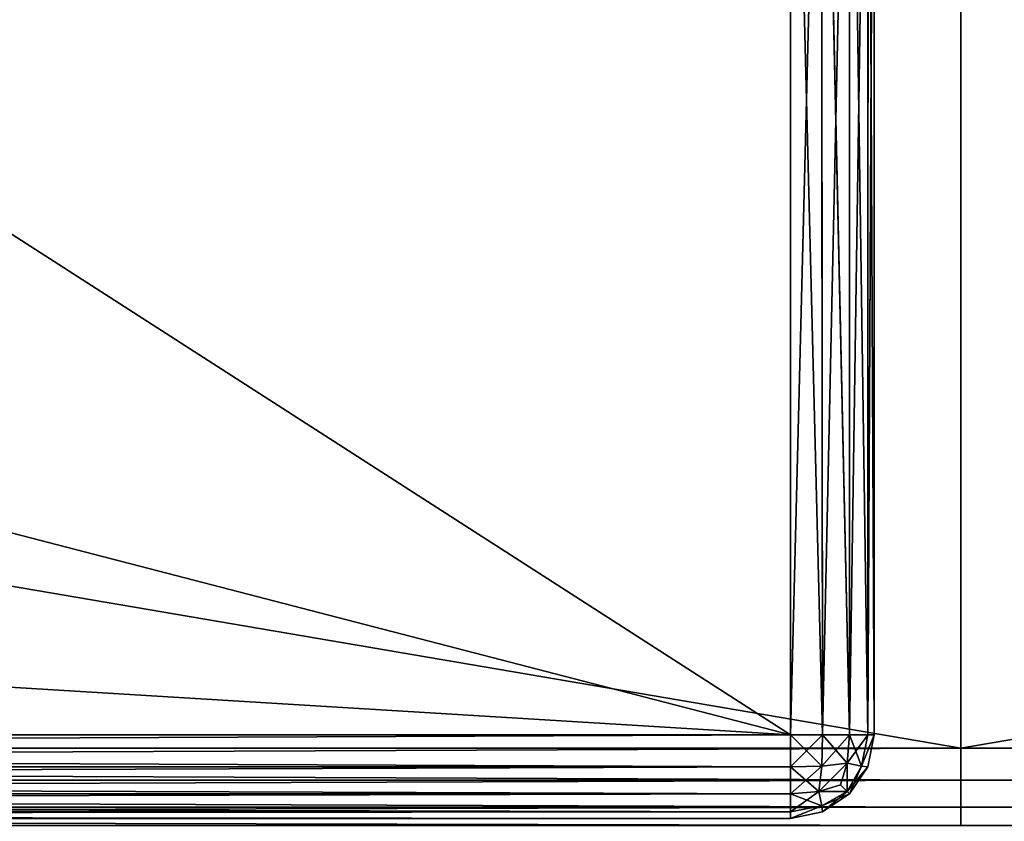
# Model space of a CAD drawing. Extents: x -0.5 to 26.9, y -0.4 to 1.1.
# Tile 48 of 111: x -0.0547 to 0.0025, y -0.3309 to -0.2844. Entities that reach past the tile are written whole.
import ezdxf

# ---------------------------------------------------------------- set-up
doc = ezdxf.new("R2010")
doc.units = 0
doc.layers.get('0').update_dxf_attribs({"color": 13, "linetype": 'CONTINUOUS'})

# ---------------------------------------------------------------- blocks, each defined once
blk = doc.blocks.new('GROUP3_1')
for p, q in [((-0.009922, -0.325891, 0.695492), (-0.009922, -0.252165, 0.695492)), ((-0.009922, -0.252165, 0.695492), (-0.008063, -0.325891, 0.695862)), ((-0.008063, -0.325891, 0.695862), (-0.008134, -0.252165, 0.695833)), ((-0.008134, -0.252165, 0.695833), (-0.006487, -0.325891, 0.696915)), ((-0.006487, -0.325891, 0.696915), (-0.006487, -0.252165, 0.696915)), ((-0.006487, -0.252165, 0.696915), (-0.005434, -0.325891, 0.698491)), ((-0.005405, -0.252165, 0.698562), (-0.005434, -0.325891, 0.698491)), ((-0.005434, -0.325891, 1.823276), (-0.005064, -0.252165, 1.821417)), ((-0.005405, -0.252165, 0.698562), (-0.005064, -0.325891, 0.70035)), ((-0.005064, -0.325891, 1.821417), (-0.005064, -0.252165, 1.821417)), ((-0.005064, -0.252165, 0.70035), (-0.005064, -0.325891, 0.70035)), ((-0.006487, -0.325891, 1.824852), (-0.005405, -0.252506, 1.823205)), ((-0.005434, -0.325891, 1.823276), (-0.005405, -0.252506, 1.823205)), ((-0.008063, -0.325891, 1.825905), (-0.006487, -0.253588, 1.824852)), ((-0.006487, -0.325891, 1.824852), (-0.006487, -0.253588, 1.824852)), ((-0.009922, -0.325891, 1.826274), (-0.008134, -0.255234, 1.825933)), ((-0.008134, -0.255234, 1.825933), (-0.008063, -0.325891, 1.825905)), ((-0.009922, -0.257022, 1.826274), (-0.009922, -0.325891, 1.826274)), ((-0.009922, -0.325891, 0.695492), (-0.450319, -0.325891, 0.695492)), ((-0.009922, -0.325891, 1.826274), (-0.450319, -0.325891, 1.826274)), ((-0.009922, -0.325891, 1.826274), (-0.008063, -0.325891, 1.825905)), ((-0.008063, -0.325891, 0.695862), (-0.009922, -0.325891, 0.695492)), ((-0.009922, -0.325891, 1.826274), (-0.009922, -0.32775, 1.825905)), ((-0.009922, -0.32775, 0.695862), (-0.009922, -0.325891, 0.695492)), ((-0.008103, -0.32771, 0.696221), (-0.008063, -0.325891, 0.695862)), ((-0.006487, -0.325891, 0.696915), (-0.008103, -0.32771, 0.696221)), ((-0.008063, -0.325891, 1.825905), (-0.008103, -0.32771, 1.825546)), ((-0.008063, -0.325891, 1.825905), (-0.006487, -0.325891, 1.824852)), ((-0.006487, -0.325891, 0.696915), (-0.008063, -0.325891, 0.695862)), ((-0.008063, -0.325891, 1.825905), (-0.006622, -0.327542, 1.824717)), ((-0.006487, -0.325891, 0.696915), (-0.006622, -0.327542, 0.69705)), ((-0.006622, -0.327542, 1.824717), (-0.006487, -0.325891, 1.824852)), ((-0.005434, -0.325891, 0.698491), (-0.006622, -0.327542, 0.69705)), ((-0.005434, -0.325891, 0.698491), (-0.006487, -0.325891, 0.696915)), ((-0.005434, -0.325891, 1.823276), (-0.006487, -0.325891, 1.824852)), ((-0.006487, -0.325891, 1.824852), (-0.005793, -0.32771, 1.823236)), ((-0.005793, -0.32771, 0.698531), (-0.005434, -0.325891, 0.698491)), ((-0.005793, -0.32771, 1.823236), (-0.005434, -0.325891, 1.823276)), ((-0.005434, -0.325891, 0.698491), (-0.005064, -0.325891, 0.70035)), ((-0.005064, -0.325891, 0.70035), (-0.005434, -0.32775, 0.70035)), ((-0.005064, -0.325891, 1.821417), (-0.005434, -0.32775, 1.821417)), ((-0.005064, -0.325891, 1.821417), (-0.005434, -0.325891, 1.823276)), ((-0.005064, -0.325891, 0.70035), (-0.005064, -0.325891, 1.821417)), ((-0.009922, -0.32775, 1.825905), (-0.450319, -0.32775, 1.825905)), ((-0.450319, -0.32775, 0.695862), (-0.009922, -0.32775, 0.695862)), ((-0.009922, -0.32775, 0.695862), (-0.008103, -0.32771, 0.696221)), ((-0.008103, -0.32771, 1.825546), (-0.009922, -0.32775, 1.825905)), ((-0.009922, -0.329326, 1.824852), (-0.008103, -0.32771, 1.825546)), ((-0.009922, -0.329326, 1.824852), (-0.009922, -0.32775, 1.825905)), ((-0.009922, -0.32775, 0.695862), (-0.009922, -0.329326, 0.696915)), ((-0.009922, -0.32775, 0.695862), (-0.008272, -0.329191, 0.69705)), ((-0.008272, -0.329191, 1.824717), (-0.006622, -0.327542, 1.824717)), ((-0.006622, -0.327542, 0.69705), (-0.008272, -0.329191, 0.69705)), ((-0.008103, -0.32771, 0.696221), (-0.008272, -0.329191, 0.69705)), ((-0.008103, -0.32771, 1.825546), (-0.008272, -0.329191, 1.824717)), ((-0.006622, -0.327542, 1.824717), (-0.008103, -0.32771, 1.825546)), ((-0.006622, -0.327542, 0.69705), (-0.008103, -0.32771, 0.696221)), ((-0.007013, -0.3288, 1.824325), (-0.006622, -0.327542, 1.824717)), ((-0.007013, -0.3288, 0.697441), (-0.006622, -0.327542, 0.69705)), ((-0.006622, -0.327542, 0.69705), (-0.005793, -0.32771, 0.698531)), ((-0.006622, -0.329191, 0.6987), (-0.006622, -0.327542, 0.69705)), ((-0.005793, -0.32771, 1.823236), (-0.006622, -0.327542, 1.824717)), ((-0.006622, -0.327542, 1.824717), (-0.006622, -0.329191, 1.823067)), ((-0.005793, -0.32771, 0.698531), (-0.006622, -0.329191, 0.6987)), ((-0.006622, -0.329191, 1.823067), (-0.005793, -0.32771, 1.823236)), ((-0.005434, -0.32775, 1.821417), (-0.006622, -0.329191, 1.823067)), ((-0.006487, -0.329326, 0.70035), (-0.005793, -0.32771, 0.698531)), ((-0.006487, -0.329326, 0.70035), (-0.005434, -0.32775, 0.70035)), ((-0.005434, -0.32775, 1.821417), (-0.006487, -0.329326, 1.821417)), ((-0.005434, -0.32775, 0.70035), (-0.005793, -0.32771, 0.698531)), ((-0.005434, -0.32775, 1.821417), (-0.005793, -0.32771, 1.823236)), ((-0.005434, -0.32775, 0.70035), (-0.005434, -0.32775, 1.821417)), ((-0.008272, -0.329191, 1.824717), (-0.007013, -0.3288, 1.824325)), ((-0.007013, -0.3288, 0.697441), (-0.008272, -0.329191, 0.69705)), ((-0.006622, -0.329191, 0.6987), (-0.007013, -0.3288, 0.697441)), ((-0.007013, -0.3288, 1.824325), (-0.006622, -0.329191, 1.823067)), ((-0.450319, -0.329326, 1.824852), (-0.009922, -0.329326, 1.824852)), ((-0.009922, -0.329326, 0.696915), (-0.450319, -0.329326, 0.696915)), ((-0.008272, -0.329191, 0.69705), (-0.009922, -0.329326, 0.696915)), ((-0.009922, -0.329326, 1.824852), (-0.008272, -0.329191, 1.824717)), ((-0.009922, -0.330379, 1.823276), (-0.008272, -0.329191, 1.824717)), ((-0.009922, -0.330379, 1.823276), (-0.009922, -0.329326, 1.824852)), ((-0.009922, -0.329326, 0.696915), (-0.009922, -0.330379, 0.698491)), ((-0.009922, -0.329326, 0.696915), (-0.008103, -0.33002, 0.698531)), ((-0.008272, -0.329191, 0.69705), (-0.008103, -0.33002, 0.698531)), ((-0.008272, -0.329191, 1.824717), (-0.008103, -0.33002, 1.823236)), ((-0.006622, -0.329191, 1.823067), (-0.008272, -0.329191, 1.824717)), ((-0.008272, -0.329191, 0.69705), (-0.006622, -0.329191, 0.6987)), ((-0.008103, -0.33002, 1.823236), (-0.006622, -0.329191, 1.823067)), ((-0.008103, -0.33002, 0.698531), (-0.006622, -0.329191, 0.6987)), ((-0.006487, -0.329326, 1.821417), (-0.008103, -0.33002, 1.823236)), ((-0.008063, -0.330379, 0.70035), (-0.006622, -0.329191, 0.6987)), ((-0.008063, -0.330379, 0.70035), (-0.006487, -0.329326, 0.70035)), ((-0.006487, -0.329326, 1.821417), (-0.008063, -0.330379, 1.821417)), ((-0.006622, -0.329191, 1.823067), (-0.006487, -0.329326, 1.821417)), ((-0.006622, -0.329191, 0.6987), (-0.006487, -0.329326, 0.70035)), ((-0.006487, -0.329326, 0.70035), (-0.006487, -0.329326, 1.821417)), ((-0.008103, -0.33002, 0.698531), (-0.009922, -0.330379, 0.698491)), ((-0.009922, -0.330379, 1.823276), (-0.008103, -0.33002, 1.823236)), ((-0.008063, -0.330379, 0.70035), (-0.008103, -0.33002, 0.698531)), ((-0.008103, -0.33002, 1.823236), (-0.008063, -0.330379, 1.821417)), ((-0.450319, -0.330379, 1.823276), (-0.009922, -0.330379, 1.823276)), ((-0.009922, -0.330379, 0.698491), (-0.450319, -0.330379, 0.698491)), ((-0.009922, -0.330749, 1.821417), (-0.009922, -0.330379, 1.823276)), ((-0.009922, -0.330379, 0.698491), (-0.009922, -0.330749, 0.70035)), ((-0.009922, -0.330749, 1.821417), (-0.008063, -0.330379, 1.821417)), ((-0.008063, -0.330379, 0.70035), (-0.009922, -0.330749, 0.70035)), ((-0.008063, -0.330379, 1.821417), (-0.008063, -0.330379, 0.70035)), ((-0.450319, -0.330749, 1.821417), (-0.009922, -0.330749, 1.821417)), ((-0.450319, -0.330749, 0.70035), (-0.009922, -0.330749, 0.70035)), ((-0.009922, -0.330749, 0.70035), (-0.009922, -0.330749, 1.821417))]:
    blk.add_line(p, q)
at = {"color": 7}
mesh = blk.add_polyface(dxfattribs=at)
corners = [(-0.009922, -0.252165, 0.695492), (-0.450319, -0.325891, 0.695492), (-0.450319, -0.252165, 0.695492), (-0.009922, -0.325891, 0.695492)]
mesh.append_faces([[corners[k] for k in face] for face in [(0, 1, 2), (1, 0, 3)]], dxfattribs={"vtx0": -1, "color": 7})
mesh = blk.add_polyface(dxfattribs=at)
corners = [(-0.008063, -0.325891, 0.695862), (-0.009922, -0.325891, 0.695492), (-0.009922, -0.252165, 0.695492)]
mesh.append_faces([[corners[k] for k in face] for face in [(0, 1, 2)]], dxfattribs={"color": 7})
mesh = blk.add_polyface(dxfattribs=at)
corners = [(-0.008063, -0.325891, 0.695862), (-0.009922, -0.252165, 0.695492), (-0.008134, -0.252165, 0.695833)]
mesh.append_faces([[corners[k] for k in face] for face in [(0, 1, 2)]], dxfattribs={"color": 7})
mesh = blk.add_polyface(dxfattribs=at)
corners = [(-0.006487, -0.325891, 0.696915), (-0.008063, -0.325891, 0.695862), (-0.008134, -0.252165, 0.695833)]
mesh.append_faces([[corners[k] for k in face] for face in [(0, 1, 2)]], dxfattribs={"color": 7})
mesh = blk.add_polyface(dxfattribs=at)
corners = [(-0.006487, -0.325891, 0.696915), (-0.008134, -0.252165, 0.695833), (-0.006487, -0.252165, 0.696915)]
mesh.append_faces([[corners[k] for k in face] for face in [(0, 1, 2)]], dxfattribs={"color": 7})
mesh = blk.add_polyface(dxfattribs=at)
corners = [(-0.006487, -0.252165, 0.696915), (-0.005434, -0.325891, 0.698491), (-0.006487, -0.325891, 0.696915)]
mesh.append_faces([[corners[k] for k in face] for face in [(0, 1, 2)]], dxfattribs={"color": 7})
mesh = blk.add_polyface(dxfattribs=at)
corners = [(-0.005405, -0.252165, 0.698562), (-0.005434, -0.325891, 0.698491), (-0.006487, -0.252165, 0.696915)]
mesh.append_faces([[corners[k] for k in face] for face in [(0, 1, 2)]], dxfattribs={"color": 7})
mesh = blk.add_polyface(dxfattribs=at)
corners = [(-0.005064, -0.252165, 1.821417), (-0.005405, -0.252506, 1.823205), (-0.005434, -0.325891, 1.823276)]
mesh.append_faces([[corners[k] for k in face] for face in [(0, 1, 2)]], dxfattribs={"color": 7})
mesh = blk.add_polyface(dxfattribs=at)
corners = [(-0.005064, -0.252165, 1.821417), (-0.005434, -0.325891, 1.823276), (-0.005064, -0.325891, 1.821417)]
mesh.append_faces([[corners[k] for k in face] for face in [(0, 1, 2)]], dxfattribs={"color": 7})
mesh = blk.add_polyface(dxfattribs=at)
corners = [(-0.005405, -0.252165, 0.698562), (-0.005064, -0.325891, 0.70035), (-0.005434, -0.325891, 0.698491)]
mesh.append_faces([[corners[k] for k in face] for face in [(0, 1, 2)]], dxfattribs={"color": 7})
mesh = blk.add_polyface(dxfattribs=at)
corners = [(-0.005064, -0.252165, 0.70035), (-0.005064, -0.325891, 0.70035), (-0.005405, -0.252165, 0.698562)]
mesh.append_faces([[corners[k] for k in face] for face in [(0, 1, 2)]], dxfattribs={"color": 7})
mesh = blk.add_polyface(dxfattribs=at)
corners = [(-0.005064, -0.252165, 0.70035), (-0.005064, -0.325891, 1.821417), (-0.005064, -0.325891, 0.70035), (-0.005064, -0.252165, 1.821417), (-0.005064, -0.252165, 1.793593)]
mesh.append_faces([[corners[k] for k in face] for face in [(0, 1, 2), (3, 0, 4)]], dxfattribs={"vtx0": -1, "color": 7})
mesh.append_faces([[corners[k] for k in face] for face in [(1, 0, 3)]], dxfattribs={"vtx0": -1, "vtx1": -1, "color": 7})
mesh = blk.add_polyface(dxfattribs=at)
corners = [(-0.005405, -0.252506, 1.823205), (-0.006487, -0.253588, 1.824852), (-0.006487, -0.325891, 1.824852)]
mesh.append_faces([[corners[k] for k in face] for face in [(0, 1, 2)]], dxfattribs={"color": 7})
mesh = blk.add_polyface(dxfattribs=at)
corners = [(-0.005405, -0.252506, 1.823205), (-0.006487, -0.325891, 1.824852), (-0.005434, -0.325891, 1.823276)]
mesh.append_faces([[corners[k] for k in face] for face in [(0, 1, 2)]], dxfattribs={"color": 7})
mesh = blk.add_polyface(dxfattribs=at)
corners = [(-0.006487, -0.253588, 1.824852), (-0.008134, -0.255234, 1.825933), (-0.008063, -0.325891, 1.825905)]
mesh.append_faces([[corners[k] for k in face] for face in [(0, 1, 2)]], dxfattribs={"color": 7})
mesh = blk.add_polyface(dxfattribs=at)
corners = [(-0.006487, -0.253588, 1.824852), (-0.008063, -0.325891, 1.825905), (-0.006487, -0.325891, 1.824852)]
mesh.append_faces([[corners[k] for k in face] for face in [(0, 1, 2)]], dxfattribs={"color": 7})
mesh = blk.add_polyface(dxfattribs=at)
corners = [(-0.008134, -0.255234, 1.825933), (-0.009922, -0.257022, 1.826274), (-0.009922, -0.325891, 1.826274)]
mesh.append_faces([[corners[k] for k in face] for face in [(0, 1, 2)]], dxfattribs={"color": 7})
mesh = blk.add_polyface(dxfattribs=at)
corners = [(-0.008063, -0.325891, 1.825905), (-0.008134, -0.255234, 1.825933), (-0.009922, -0.325891, 1.826274)]
mesh.append_faces([[corners[k] for k in face] for face in [(0, 1, 2)]], dxfattribs={"color": 7})
mesh = blk.add_polyface(dxfattribs=at)
corners = [(-0.009922, -0.325891, 1.826274), (-0.450319, -0.299038, 1.826274), (-0.450319, -0.325891, 1.826274), (-0.117168, -0.29813, 1.826274), (-0.11714, -0.257022, 1.826274), (-0.009922, -0.257022, 1.826274)]
mesh.append_faces([[corners[k] for k in face] for face in [(0, 1, 2), (4, 0, 5)]], dxfattribs={"vtx0": -1, "color": 7})
mesh.append_faces([[corners[k] for k in face] for face in [(1, 0, 3), (3, 0, 4)]], dxfattribs={"vtx0": -1, "vtx1": -1, "color": 7})
mesh = blk.add_polyface(dxfattribs=at)
corners = [(-0.009922, -0.32775, 1.825905), (-0.450319, -0.325891, 1.826274), (-0.450319, -0.32775, 1.825905), (-0.009922, -0.325891, 1.826274)]
mesh.append_faces([[corners[k] for k in face] for face in [(0, 1, 2), (1, 0, 3)]], dxfattribs={"vtx0": -1, "color": 7})
mesh = blk.add_polyface(dxfattribs=at)
corners = [(-0.009922, -0.325891, 0.695492), (-0.450319, -0.32775, 0.695862), (-0.450319, -0.325891, 0.695492), (-0.009922, -0.32775, 0.695862)]
mesh.append_faces([[corners[k] for k in face] for face in [(0, 1, 2), (1, 0, 3)]], dxfattribs={"vtx0": -1, "color": 7})
mesh = blk.add_polyface(dxfattribs=at)
corners = [(-0.008103, -0.32771, 1.825546), (-0.009922, -0.325891, 1.826274), (-0.009922, -0.32775, 1.825905), (-0.008063, -0.325891, 1.825905)]
mesh.append_faces([[corners[k] for k in face] for face in [(0, 1, 2), (1, 0, 3)]], dxfattribs={"vtx0": -1, "color": 7})
mesh = blk.add_polyface(dxfattribs=at)
corners = [(-0.008063, -0.325891, 0.695862), (-0.009922, -0.32775, 0.695862), (-0.009922, -0.325891, 0.695492), (-0.008103, -0.32771, 0.696221)]
mesh.append_faces([[corners[k] for k in face] for face in [(0, 1, 2), (1, 0, 3)]], dxfattribs={"vtx0": -1, "color": 7})
mesh = blk.add_polyface(dxfattribs=at)
corners = [(-0.006487, -0.325891, 0.696915), (-0.008103, -0.32771, 0.696221), (-0.008063, -0.325891, 0.695862)]
mesh.append_faces([[corners[k] for k in face] for face in [(0, 1, 2)]], dxfattribs={"color": 7})
mesh = blk.add_polyface(dxfattribs=at)
corners = [(-0.006487, -0.325891, 0.696915), (-0.006622, -0.327542, 0.69705), (-0.008103, -0.32771, 0.696221)]
mesh.append_faces([[corners[k] for k in face] for face in [(0, 1, 2)]], dxfattribs={"color": 7})
mesh = blk.add_polyface(dxfattribs=at)
corners = [(-0.006622, -0.327542, 1.824717), (-0.008063, -0.325891, 1.825905), (-0.008103, -0.32771, 1.825546)]
mesh.append_faces([[corners[k] for k in face] for face in [(0, 1, 2)]], dxfattribs={"color": 7})
mesh = blk.add_polyface(dxfattribs=at)
corners = [(-0.006487, -0.325891, 1.824852), (-0.008063, -0.325891, 1.825905), (-0.006622, -0.327542, 1.824717)]
mesh.append_faces([[corners[k] for k in face] for face in [(0, 1, 2)]], dxfattribs={"color": 7})
mesh = blk.add_polyface(dxfattribs=at)
corners = [(-0.006487, -0.325891, 1.824852), (-0.006622, -0.327542, 1.824717), (-0.005793, -0.32771, 1.823236)]
mesh.append_faces([[corners[k] for k in face] for face in [(0, 1, 2)]], dxfattribs={"color": 7})
mesh = blk.add_polyface(dxfattribs=at)
corners = [(-0.005434, -0.325891, 0.698491), (-0.006622, -0.327542, 0.69705), (-0.006487, -0.325891, 0.696915)]
mesh.append_faces([[corners[k] for k in face] for face in [(0, 1, 2)]], dxfattribs={"color": 7})
mesh = blk.add_polyface(dxfattribs=at)
corners = [(-0.005434, -0.325891, 0.698491), (-0.005793, -0.32771, 0.698531), (-0.006622, -0.327542, 0.69705)]
mesh.append_faces([[corners[k] for k in face] for face in [(0, 1, 2)]], dxfattribs={"color": 7})
mesh = blk.add_polyface(dxfattribs=at)
corners = [(-0.006487, -0.325891, 1.824852), (-0.005793, -0.32771, 1.823236), (-0.005434, -0.325891, 1.823276)]
mesh.append_faces([[corners[k] for k in face] for face in [(0, 1, 2)]], dxfattribs={"color": 7})
mesh = blk.add_polyface(dxfattribs=at)
corners = [(-0.005793, -0.32771, 0.698531), (-0.005064, -0.325891, 0.70035), (-0.005434, -0.32775, 0.70035), (-0.005434, -0.325891, 0.698491)]
mesh.append_faces([[corners[k] for k in face] for face in [(0, 1, 2), (1, 0, 3)]], dxfattribs={"vtx0": -1, "color": 7})
mesh = blk.add_polyface(dxfattribs=at)
corners = [(-0.005064, -0.325891, 1.821417), (-0.005793, -0.32771, 1.823236), (-0.005434, -0.32775, 1.821417), (-0.005434, -0.325891, 1.823276)]
mesh.append_faces([[corners[k] for k in face] for face in [(0, 1, 2), (1, 0, 3)]], dxfattribs={"vtx0": -1, "color": 7})
mesh = blk.add_polyface(dxfattribs=at)
corners = [(-0.005064, -0.325891, 0.70035), (-0.005434, -0.32775, 1.821417), (-0.005434, -0.32775, 0.70035), (-0.005064, -0.325891, 1.821417)]
mesh.append_faces([[corners[k] for k in face] for face in [(0, 1, 2), (1, 0, 3)]], dxfattribs={"vtx0": -1, "color": 7})
mesh = blk.add_polyface(dxfattribs=at)
corners = [(-0.009922, -0.329326, 1.824852), (-0.450319, -0.32775, 1.825905), (-0.450319, -0.329326, 1.824852), (-0.009922, -0.32775, 1.825905)]
mesh.append_faces([[corners[k] for k in face] for face in [(0, 1, 2), (1, 0, 3)]], dxfattribs={"vtx0": -1, "color": 7})
mesh = blk.add_polyface(dxfattribs=at)
corners = [(-0.009922, -0.32775, 0.695862), (-0.450319, -0.329326, 0.696915), (-0.450319, -0.32775, 0.695862), (-0.009922, -0.329326, 0.696915)]
mesh.append_faces([[corners[k] for k in face] for face in [(0, 1, 2), (1, 0, 3)]], dxfattribs={"vtx0": -1, "color": 7})
mesh = blk.add_polyface(dxfattribs=at)
corners = [(-0.008103, -0.32771, 0.696221), (-0.008272, -0.329191, 0.69705), (-0.009922, -0.32775, 0.695862)]
mesh.append_faces([[corners[k] for k in face] for face in [(0, 1, 2)]], dxfattribs={"color": 7})
mesh = blk.add_polyface(dxfattribs=at)
corners = [(-0.008103, -0.32771, 1.825546), (-0.009922, -0.32775, 1.825905), (-0.009922, -0.329326, 1.824852)]
mesh.append_faces([[corners[k] for k in face] for face in [(0, 1, 2)]], dxfattribs={"color": 7})
mesh = blk.add_polyface(dxfattribs=at)
corners = [(-0.008103, -0.32771, 1.825546), (-0.009922, -0.329326, 1.824852), (-0.008272, -0.329191, 1.824717)]
mesh.append_faces([[corners[k] for k in face] for face in [(0, 1, 2)]], dxfattribs={"color": 7})
mesh = blk.add_polyface(dxfattribs=at)
corners = [(-0.008272, -0.329191, 0.69705), (-0.009922, -0.329326, 0.696915), (-0.009922, -0.32775, 0.695862)]
mesh.append_faces([[corners[k] for k in face] for face in [(0, 1, 2)]], dxfattribs={"color": 7})
mesh = blk.add_polyface(dxfattribs=at)
corners = [(-0.006622, -0.327542, 1.824717), (-0.008103, -0.32771, 1.825546), (-0.008272, -0.329191, 1.824717)]
mesh.append_faces([[corners[k] for k in face] for face in [(0, 1, 2)]], dxfattribs={"color": 7})
mesh = blk.add_polyface(dxfattribs=at)
corners = [(-0.006622, -0.327542, 1.824717), (-0.008272, -0.329191, 1.824717), (-0.007013, -0.3288, 1.824325)]
mesh.append_faces([[corners[k] for k in face] for face in [(0, 1, 2)]], dxfattribs={"color": 7})
mesh = blk.add_polyface(dxfattribs=at)
corners = [(-0.006622, -0.327542, 0.69705), (-0.008272, -0.329191, 0.69705), (-0.008103, -0.32771, 0.696221)]
mesh.append_faces([[corners[k] for k in face] for face in [(0, 1, 2)]], dxfattribs={"color": 7})
mesh = blk.add_polyface(dxfattribs=at)
corners = [(-0.006622, -0.327542, 0.69705), (-0.007013, -0.3288, 0.697441), (-0.008272, -0.329191, 0.69705)]
mesh.append_faces([[corners[k] for k in face] for face in [(0, 1, 2)]], dxfattribs={"color": 7})
mesh = blk.add_polyface(dxfattribs=at)
corners = [(-0.006622, -0.327542, 0.69705), (-0.006622, -0.329191, 0.6987), (-0.007013, -0.3288, 0.697441)]
mesh.append_faces([[corners[k] for k in face] for face in [(0, 1, 2)]], dxfattribs={"color": 7})
mesh = blk.add_polyface(dxfattribs=at)
corners = [(-0.006622, -0.327542, 1.824717), (-0.007013, -0.3288, 1.824325), (-0.006622, -0.329191, 1.823067)]
mesh.append_faces([[corners[k] for k in face] for face in [(0, 1, 2)]], dxfattribs={"color": 7})
mesh = blk.add_polyface(dxfattribs=at)
corners = [(-0.006622, -0.327542, 0.69705), (-0.005793, -0.32771, 0.698531), (-0.006622, -0.329191, 0.6987)]
mesh.append_faces([[corners[k] for k in face] for face in [(0, 1, 2)]], dxfattribs={"color": 7})
mesh = blk.add_polyface(dxfattribs=at)
corners = [(-0.006622, -0.327542, 1.824717), (-0.006622, -0.329191, 1.823067), (-0.005793, -0.32771, 1.823236)]
mesh.append_faces([[corners[k] for k in face] for face in [(0, 1, 2)]], dxfattribs={"color": 7})
mesh = blk.add_polyface(dxfattribs=at)
corners = [(-0.005793, -0.32771, 1.823236), (-0.006622, -0.329191, 1.823067), (-0.005434, -0.32775, 1.821417)]
mesh.append_faces([[corners[k] for k in face] for face in [(0, 1, 2)]], dxfattribs={"color": 7})
mesh = blk.add_polyface(dxfattribs=at)
corners = [(-0.005793, -0.32771, 0.698531), (-0.006487, -0.329326, 0.70035), (-0.006622, -0.329191, 0.6987)]
mesh.append_faces([[corners[k] for k in face] for face in [(0, 1, 2)]], dxfattribs={"color": 7})
mesh = blk.add_polyface(dxfattribs=at)
corners = [(-0.005434, -0.32775, 1.821417), (-0.006622, -0.329191, 1.823067), (-0.006487, -0.329326, 1.821417)]
mesh.append_faces([[corners[k] for k in face] for face in [(0, 1, 2)]], dxfattribs={"color": 7})
mesh = blk.add_polyface(dxfattribs=at)
corners = [(-0.005793, -0.32771, 0.698531), (-0.005434, -0.32775, 0.70035), (-0.006487, -0.329326, 0.70035)]
mesh.append_faces([[corners[k] for k in face] for face in [(0, 1, 2)]], dxfattribs={"color": 7})
mesh = blk.add_polyface(dxfattribs=at)
corners = [(-0.005434, -0.32775, 0.70035), (-0.006487, -0.329326, 1.821417), (-0.006487, -0.329326, 0.70035), (-0.005434, -0.32775, 1.821417)]
mesh.append_faces([[corners[k] for k in face] for face in [(0, 1, 2), (1, 0, 3)]], dxfattribs={"vtx0": -1, "color": 7})
mesh = blk.add_polyface(dxfattribs=at)
corners = [(-0.008272, -0.329191, 1.824717), (-0.006622, -0.329191, 1.823067), (-0.007013, -0.3288, 1.824325)]
mesh.append_faces([[corners[k] for k in face] for face in [(0, 1, 2)]], dxfattribs={"color": 7})
mesh = blk.add_polyface(dxfattribs=at)
corners = [(-0.006622, -0.329191, 0.6987), (-0.008272, -0.329191, 0.69705), (-0.007013, -0.3288, 0.697441)]
mesh.append_faces([[corners[k] for k in face] for face in [(0, 1, 2)]], dxfattribs={"color": 7})
mesh = blk.add_polyface(dxfattribs=at)
corners = [(-0.009922, -0.329326, 1.824852), (-0.450319, -0.330379, 1.823276), (-0.009922, -0.330379, 1.823276), (-0.450319, -0.329326, 1.824852)]
mesh.append_faces([[corners[k] for k in face] for face in [(0, 1, 2), (1, 0, 3)]], dxfattribs={"vtx0": -1, "color": 7})
mesh = blk.add_polyface(dxfattribs=at)
corners = [(-0.009922, -0.330379, 0.698491), (-0.450319, -0.329326, 0.696915), (-0.009922, -0.329326, 0.696915), (-0.450319, -0.330379, 0.698491)]
mesh.append_faces([[corners[k] for k in face] for face in [(0, 1, 2), (1, 0, 3)]], dxfattribs={"vtx0": -1, "color": 7})
mesh = blk.add_polyface(dxfattribs=at)
corners = [(-0.008103, -0.33002, 0.698531), (-0.009922, -0.329326, 0.696915), (-0.008272, -0.329191, 0.69705)]
mesh.append_faces([[corners[k] for k in face] for face in [(0, 1, 2)]], dxfattribs={"color": 7})
mesh = blk.add_polyface(dxfattribs=at)
corners = [(-0.009922, -0.329326, 1.824852), (-0.009922, -0.330379, 1.823276), (-0.008272, -0.329191, 1.824717)]
mesh.append_faces([[corners[k] for k in face] for face in [(0, 1, 2)]], dxfattribs={"color": 7})
mesh = blk.add_polyface(dxfattribs=at)
corners = [(-0.008272, -0.329191, 1.824717), (-0.009922, -0.330379, 1.823276), (-0.008103, -0.33002, 1.823236)]
mesh.append_faces([[corners[k] for k in face] for face in [(0, 1, 2)]], dxfattribs={"color": 7})
mesh = blk.add_polyface(dxfattribs=at)
corners = [(-0.008103, -0.33002, 0.698531), (-0.009922, -0.330379, 0.698491), (-0.009922, -0.329326, 0.696915)]
mesh.append_faces([[corners[k] for k in face] for face in [(0, 1, 2)]], dxfattribs={"color": 7})
mesh = blk.add_polyface(dxfattribs=at)
corners = [(-0.008272, -0.329191, 1.824717), (-0.008103, -0.33002, 1.823236), (-0.006622, -0.329191, 1.823067)]
mesh.append_faces([[corners[k] for k in face] for face in [(0, 1, 2)]], dxfattribs={"color": 7})
mesh = blk.add_polyface(dxfattribs=at)
corners = [(-0.006622, -0.329191, 0.6987), (-0.008103, -0.33002, 0.698531), (-0.008272, -0.329191, 0.69705)]
mesh.append_faces([[corners[k] for k in face] for face in [(0, 1, 2)]], dxfattribs={"color": 7})
mesh = blk.add_polyface(dxfattribs=at)
corners = [(-0.008063, -0.330379, 0.70035), (-0.008103, -0.33002, 0.698531), (-0.006622, -0.329191, 0.6987)]
mesh.append_faces([[corners[k] for k in face] for face in [(0, 1, 2)]], dxfattribs={"color": 7})
mesh = blk.add_polyface(dxfattribs=at)
corners = [(-0.008103, -0.33002, 1.823236), (-0.006487, -0.329326, 1.821417), (-0.006622, -0.329191, 1.823067)]
mesh.append_faces([[corners[k] for k in face] for face in [(0, 1, 2)]], dxfattribs={"color": 7})
mesh = blk.add_polyface(dxfattribs=at)
corners = [(-0.008103, -0.33002, 1.823236), (-0.008063, -0.330379, 1.821417), (-0.006487, -0.329326, 1.821417)]
mesh.append_faces([[corners[k] for k in face] for face in [(0, 1, 2)]], dxfattribs={"color": 7})
mesh = blk.add_polyface(dxfattribs=at)
corners = [(-0.008063, -0.330379, 0.70035), (-0.006622, -0.329191, 0.6987), (-0.006487, -0.329326, 0.70035)]
mesh.append_faces([[corners[k] for k in face] for face in [(0, 1, 2)]], dxfattribs={"color": 7})
mesh = blk.add_polyface(dxfattribs=at)
corners = [(-0.006487, -0.329326, 1.821417), (-0.008063, -0.330379, 0.70035), (-0.006487, -0.329326, 0.70035), (-0.008063, -0.330379, 1.821417)]
mesh.append_faces([[corners[k] for k in face] for face in [(0, 1, 2), (1, 0, 3)]], dxfattribs={"vtx0": -1, "color": 7})
mesh = blk.add_polyface(dxfattribs=at)
corners = [(-0.008103, -0.33002, 1.823236), (-0.009922, -0.330749, 1.821417), (-0.008063, -0.330379, 1.821417), (-0.009922, -0.330379, 1.823276)]
mesh.append_faces([[corners[k] for k in face] for face in [(0, 1, 2), (1, 0, 3)]], dxfattribs={"vtx0": -1, "color": 7})
mesh = blk.add_polyface(dxfattribs=at)
corners = [(-0.008103, -0.33002, 0.698531), (-0.009922, -0.330749, 0.70035), (-0.009922, -0.330379, 0.698491), (-0.008063, -0.330379, 0.70035)]
mesh.append_faces([[corners[k] for k in face] for face in [(0, 1, 2), (1, 0, 3)]], dxfattribs={"vtx0": -1, "color": 7})
mesh = blk.add_polyface(dxfattribs=at)
corners = [(-0.009922, -0.330379, 1.823276), (-0.450319, -0.330749, 1.821417), (-0.009922, -0.330749, 1.821417), (-0.450319, -0.330379, 1.823276)]
mesh.append_faces([[corners[k] for k in face] for face in [(0, 1, 2), (1, 0, 3)]], dxfattribs={"vtx0": -1, "color": 7})
mesh = blk.add_polyface(dxfattribs=at)
corners = [(-0.009922, -0.330749, 0.70035), (-0.450319, -0.330379, 0.698491), (-0.009922, -0.330379, 0.698491), (-0.450319, -0.330749, 0.70035)]
mesh.append_faces([[corners[k] for k in face] for face in [(0, 1, 2), (1, 0, 3)]], dxfattribs={"vtx0": -1, "color": 7})
mesh = blk.add_polyface(dxfattribs=at)
corners = [(-0.008063, -0.330379, 1.821417), (-0.009922, -0.330749, 0.70035), (-0.008063, -0.330379, 0.70035), (-0.009922, -0.330749, 1.821417)]
mesh.append_faces([[corners[k] for k in face] for face in [(0, 1, 2), (1, 0, 3)]], dxfattribs={"vtx0": -1, "color": 7})
mesh = blk.add_polyface(dxfattribs=at)
corners = [(-0.009922, -0.330749, 1.821417), (-0.450319, -0.330749, 0.70035), (-0.009922, -0.330749, 0.70035), (-0.450319, -0.330749, 1.821417)]
mesh.append_faces([[corners[k] for k in face] for face in [(0, 1, 2), (1, 0, 3)]], dxfattribs={"vtx0": -1, "color": 7})
blk = doc.blocks.new('GROUP4_1')
for p, q in [((-0.000019, -0.249876, 0.682812), (-0.000019, -0.326669, 0.682812)), ((-0.000019, -0.249876, 0.029852), (-0.000019, -0.326669, 0.029852)), ((-0.000019, -0.326669, 0.029852), (-0.450319, -0.326669, 0.029852)), ((-0.000019, -0.326669, 0.682812), (-0.450319, -0.326669, 0.682812)), ((-0.000019, -0.326669, 0.682812), (0.450319, -0.326669, 0.682812)), ((-0.000019, -0.328528, 0.682442), (-0.000019, -0.326669, 0.682812)), ((-0.000019, -0.328528, 0.030222), (-0.000019, -0.326669, 0.029852)), ((-0.000019, -0.326669, 0.029852), (0.450319, -0.326669, 0.029852)), ((-0.000019, -0.328528, 0.682442), (-0.450319, -0.328528, 0.682442)), ((-0.000019, -0.328528, 0.030222), (-0.450319, -0.328528, 0.030222)), ((-0.000019, -0.330104, 0.681389), (-0.000019, -0.328528, 0.682442)), ((-0.000019, -0.330104, 0.031275), (-0.000019, -0.328528, 0.030222)), ((-0.000019, -0.328528, 0.030222), (0.450319, -0.328528, 0.030222)), ((0.450319, -0.328528, 0.682442), (-0.000019, -0.328528, 0.682442)), ((-0.000019, -0.330104, 0.681389), (-0.450319, -0.330104, 0.681389)), ((-0.000019, -0.330104, 0.031275), (-0.450319, -0.330104, 0.031275)), ((-0.000019, -0.331157, 0.679813), (-0.000019, -0.330104, 0.681389)), ((-0.000019, -0.331157, 0.032851), (-0.000019, -0.330104, 0.031275)), ((-0.000019, -0.330104, 0.031275), (0.450319, -0.330104, 0.031275)), ((0.450319, -0.330104, 0.681389), (-0.000019, -0.330104, 0.681389))]:
    blk.add_line(p, q)
at = {"color": 7}
mesh = blk.add_polyface(dxfattribs=at)
corners = [(-0.000019, -0.249876, 0.029852), (-0.450319, -0.326669, 0.029852), (-0.450319, -0.249876, 0.029852), (-0.000019, -0.326669, 0.029852)]
mesh.append_faces([[corners[k] for k in face] for face in [(0, 1, 2), (1, 0, 3)]], dxfattribs={"vtx0": -1, "color": 7})
mesh = blk.add_polyface(dxfattribs=at)
corners = [(-0.000019, -0.326669, 0.682812), (-0.450319, -0.249876, 0.682812), (-0.450319, -0.326669, 0.682812), (-0.000019, -0.249876, 0.682812)]
mesh.append_faces([[corners[k] for k in face] for face in [(0, 1, 2), (1, 0, 3)]], dxfattribs={"vtx0": -1, "color": 7})
mesh = blk.add_polyface(dxfattribs=at)
corners = [(0.450319, -0.326669, 0.682812), (-0.000019, -0.249876, 0.682812), (-0.000019, -0.326669, 0.682812), (0.450319, -0.249876, 0.682812)]
mesh.append_faces([[corners[k] for k in face] for face in [(0, 1, 2), (1, 0, 3)]], dxfattribs={"vtx0": -1, "color": 7})
mesh = blk.add_polyface(dxfattribs=at)
corners = [(0.450319, -0.249876, 0.029852), (-0.000019, -0.326669, 0.029852), (-0.000019, -0.249876, 0.029852), (0.450319, -0.326669, 0.029852)]
mesh.append_faces([[corners[k] for k in face] for face in [(0, 1, 2), (1, 0, 3)]], dxfattribs={"vtx0": -1, "color": 7})
mesh = blk.add_polyface(dxfattribs=at)
corners = [(-0.000019, -0.328528, 0.682442), (-0.450319, -0.326669, 0.682812), (-0.450319, -0.328528, 0.682442), (-0.000019, -0.326669, 0.682812)]
mesh.append_faces([[corners[k] for k in face] for face in [(0, 1, 2), (1, 0, 3)]], dxfattribs={"vtx0": -1, "color": 7})
mesh = blk.add_polyface(dxfattribs=at)
corners = [(-0.000019, -0.326669, 0.029852), (-0.450319, -0.328528, 0.030222), (-0.450319, -0.326669, 0.029852), (-0.000019, -0.328528, 0.030222)]
mesh.append_faces([[corners[k] for k in face] for face in [(0, 1, 2), (1, 0, 3)]], dxfattribs={"vtx0": -1, "color": 7})
mesh = blk.add_polyface(dxfattribs=at)
corners = [(0.450319, -0.326669, 0.029852), (-0.000019, -0.328528, 0.030222), (-0.000019, -0.326669, 0.029852), (0.450319, -0.328528, 0.030222)]
mesh.append_faces([[corners[k] for k in face] for face in [(0, 1, 2), (1, 0, 3)]], dxfattribs={"vtx0": -1, "color": 7})
mesh = blk.add_polyface(dxfattribs=at)
corners = [(0.450319, -0.328528, 0.682442), (-0.000019, -0.326669, 0.682812), (-0.000019, -0.328528, 0.682442), (0.450319, -0.326669, 0.682812)]
mesh.append_faces([[corners[k] for k in face] for face in [(0, 1, 2), (1, 0, 3)]], dxfattribs={"vtx0": -1, "color": 7})
mesh = blk.add_polyface(dxfattribs=at)
corners = [(-0.000019, -0.330104, 0.681389), (-0.450319, -0.328528, 0.682442), (-0.450319, -0.330104, 0.681389), (-0.000019, -0.328528, 0.682442)]
mesh.append_faces([[corners[k] for k in face] for face in [(0, 1, 2), (1, 0, 3)]], dxfattribs={"vtx0": -1, "color": 7})
mesh = blk.add_polyface(dxfattribs=at)
corners = [(-0.000019, -0.328528, 0.030222), (-0.450319, -0.330104, 0.031275), (-0.450319, -0.328528, 0.030222), (-0.000019, -0.330104, 0.031275)]
mesh.append_faces([[corners[k] for k in face] for face in [(0, 1, 2), (1, 0, 3)]], dxfattribs={"vtx0": -1, "color": 7})
mesh = blk.add_polyface(dxfattribs=at)
corners = [(0.450319, -0.328528, 0.030222), (-0.000019, -0.330104, 0.031275), (-0.000019, -0.328528, 0.030222), (0.450319, -0.330104, 0.031275)]
mesh.append_faces([[corners[k] for k in face] for face in [(0, 1, 2), (1, 0, 3)]], dxfattribs={"vtx0": -1, "color": 7})
mesh = blk.add_polyface(dxfattribs=at)
corners = [(0.450319, -0.330104, 0.681389), (-0.000019, -0.328528, 0.682442), (-0.000019, -0.330104, 0.681389), (0.450319, -0.328528, 0.682442)]
mesh.append_faces([[corners[k] for k in face] for face in [(0, 1, 2), (1, 0, 3)]], dxfattribs={"vtx0": -1, "color": 7})
mesh = blk.add_polyface(dxfattribs=at)
corners = [(-0.000019, -0.330104, 0.681389), (-0.450319, -0.331157, 0.679813), (-0.000019, -0.331157, 0.679813), (-0.450319, -0.330104, 0.681389)]
mesh.append_faces([[corners[k] for k in face] for face in [(0, 1, 2), (1, 0, 3)]], dxfattribs={"vtx0": -1, "color": 7})
mesh = blk.add_polyface(dxfattribs=at)
corners = [(-0.000019, -0.331157, 0.032851), (-0.450319, -0.330104, 0.031275), (-0.000019, -0.330104, 0.031275), (-0.450319, -0.331157, 0.032851)]
mesh.append_faces([[corners[k] for k in face] for face in [(0, 1, 2), (1, 0, 3)]], dxfattribs={"vtx0": -1, "color": 7})
mesh = blk.add_polyface(dxfattribs=at)
corners = [(0.450319, -0.331157, 0.032851), (-0.000019, -0.330104, 0.031275), (0.450319, -0.330104, 0.031275), (-0.000019, -0.331157, 0.032851)]
mesh.append_faces([[corners[k] for k in face] for face in [(0, 1, 2), (1, 0, 3)]], dxfattribs={"vtx0": -1, "color": 7})
mesh = blk.add_polyface(dxfattribs=at)
corners = [(0.450319, -0.330104, 0.681389), (-0.000019, -0.331157, 0.679813), (0.450319, -0.331157, 0.679813), (-0.000019, -0.330104, 0.681389)]
mesh.append_faces([[corners[k] for k in face] for face in [(0, 1, 2), (1, 0, 3)]], dxfattribs={"vtx0": -1, "color": 7})
blk = doc.blocks.new('GROUP0_1')
at = {"color": 7}
for name in ['GROUP3_1', 'GROUP4_1']:
    blk.add_blockref(name, (0, 0), dxfattribs=at)

msp = doc.modelspace()

# ---------------------------------------------------------------- block references
at = {"color": 7}
msp.add_blockref('GROUP0_1', (0, 0), dxfattribs=at)

doc.saveas('drawing.dxf')
